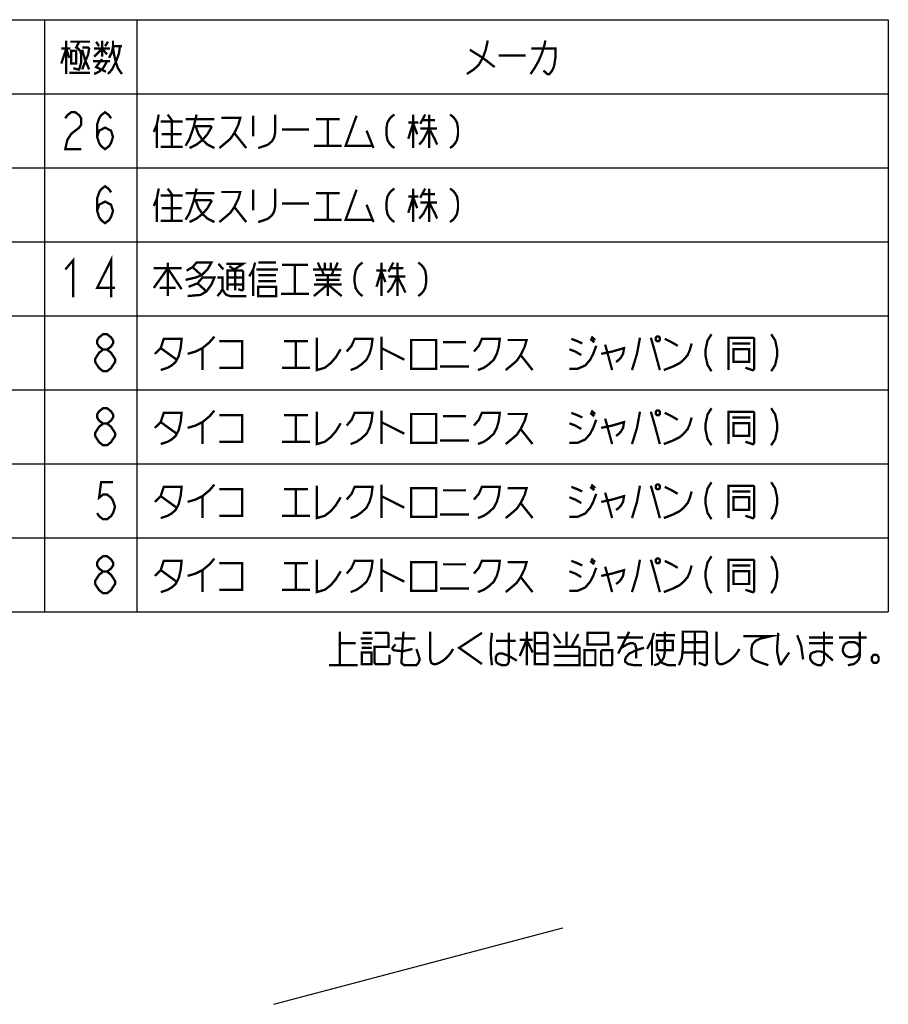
# Model space of a CAD drawing. Extents: x 77 to 816, y 33 to 540.
# Tile 3 of 21: x 406 to 556, y 33 to 204. Entities that reach past the tile are written whole.
import ezdxf

# ---------------------------------------------------------------- set-up
doc = ezdxf.new("R2010")
doc.units = 0
doc.header["$LTSCALE"] = 46.2
doc.layers.get('0').update_dxf_attribs({"linetype": 'CONTINUOUS'})
doc.layers.add('ALL_NOTE', color=7, linetype='CONTINUOUS')

msp = doc.modelspace()

# ---------------------------------------------------------------- linework, layer by layer
at = {"color": 2, "linetype": 'CONTINUOUS'}
for p, q in [((250.283, 203.633), (556.283, 203.633)), ((410.283, 203.633), (410.283, 101.233)), ((426.283, 203.633), (426.283, 101.233)), ((556.283, 203.633), (556.283, 101.233)), ((250.283, 190.833), (556.283, 190.833)), ((250.283, 178.033), (556.283, 178.033)), ((250.283, 165.233), (556.283, 165.233)), ((250.283, 152.433), (556.283, 152.433)), ((250.283, 139.633), (556.283, 139.633)), ((250.283, 126.833), (556.283, 126.833)), ((250.283, 114.033), (556.283, 114.033)), ((250.283, 101.233), (556.283, 101.233))]:
    msp.add_line(p, q, dxfattribs=at)
at = {"color": 7, "linetype": 'CONTINUOUS'}
msp.add_line((449.994, 33.337), (499.974, 46.565), dxfattribs=at)
at = {"layer": 'ALL_NOTE', "color": 2, "linetype": 'CONTINUOUS', "const_width": 0.4}
for points in [[(413.207, 196.033), (414.067, 198.633), (414.583, 197.033)], [(414.067, 200.033), (414.067, 194.233)], [(414.755, 199.833), (418.195, 199.833)], [(416.303, 199.833), (415.787, 198.833), (416.131, 198.633), (416.475, 198.233), (416.647, 197.633), (416.647, 196.233), (416.303, 195.033), (416.131, 195.033), (415.271, 195.233)], [(419.227, 199.833), (419.743, 199.033)], [(420.259, 200.033), (420.259, 197.233)], [(420.775, 199.033), (421.291, 199.833)], [(421.463, 197.033), (421.979, 198.033), (422.151, 199.033), (422.151, 200.033)], [(486.983, 200.033), (486.639, 198.433), (486.123, 197.033), (485.435, 195.833), (484.575, 195.033), (483.371, 194.233)], [(496.959, 200.033), (496.787, 199.233), (496.615, 198.633), (496.271, 197.633), (495.755, 196.433), (495.411, 195.833), (495.067, 195.233), (494.379, 194.233)], [(413.207, 198.633), (414.755, 198.633)], [(414.927, 198.233), (414.927, 196.033), (415.787, 196.033), (415.787, 198.233), (414.927, 198.233)], [(416.819, 198.833), (417.851, 198.833), (418.023, 198.633), (417.851, 197.633), (416.819, 195.033)], [(416.819, 198.433), (417.335, 196.633), (418.023, 195.033)], [(418.883, 197.233), (420.259, 198.633), (421.119, 197.633)], [(418.883, 198.633), (421.635, 198.633)], [(423.355, 199.033), (423.183, 197.833), (422.839, 196.833), (422.495, 196.033), (421.979, 195.033), (421.291, 194.233)], [(422.151, 199.033), (423.699, 199.033)], [(422.151, 198.833), (422.323, 197.633), (422.667, 196.233), (423.011, 195.233), (423.699, 194.233)], [(483.887, 198.433), (486.123, 197.033), (488.187, 195.433)], [(488.875, 197.433), (493.519, 197.433)], [(494.551, 198.633), (498.679, 198.633), (498.679, 197.033), (498.507, 195.833), (498.335, 195.233), (497.991, 194.633), (497.647, 194.233), (497.303, 194.233), (496.615, 194.833)], [(418.711, 196.433), (421.635, 196.433)], [(418.883, 194.233), (419.743, 194.633), (420.431, 195.233), (421.119, 196.433)], [(420.259, 196.833), (419.227, 195.433), (420.947, 194.633)], [(414.583, 194.433), (418.195, 194.433)], [(413.899, 186.567), (414.243, 187.1), (414.931, 187.633), (415.619, 187.633), (416.307, 187.1), (416.651, 186.567), (416.651, 185.5), (416.307, 184.967), (415.619, 184.433), (414.931, 183.9), (414.243, 182.833), (413.899, 181.233), (416.651, 181.233)], [(419.403, 183.367), (419.747, 184.433), (420.779, 184.967), (421.811, 184.433), (422.155, 183.367), (421.811, 182.3), (421.467, 181.767), (420.779, 181.233), (420.091, 181.767), (419.747, 182.3), (419.403, 183.367), (419.403, 185.5), (419.747, 186.567), (420.091, 187.1), (420.779, 187.633), (421.467, 187.1), (421.811, 186.567)], [(430.067, 187.233), (429.723, 185.433), (429.207, 184.233)], [(431.615, 187.233), (432.475, 186.033)], [(436.603, 187.233), (436.431, 186.433), (436.087, 185.033), (435.399, 183.033), (434.711, 181.833)], [(450.191, 187.233), (450.191, 184.033), (450.019, 183.233), (449.675, 182.633), (448.987, 182.033), (448.471, 181.833), (447.267, 181.433)], [(470.831, 187.233), (470.315, 186.833), (469.971, 186.433), (469.627, 185.833), (469.455, 184.833), (469.455, 183.833), (469.627, 182.833), (469.971, 182.233), (470.315, 181.833), (470.831, 181.433)], [(474.099, 187.233), (474.099, 181.433)], [(476.163, 187.233), (475.303, 185.633)], [(476.851, 187.233), (476.851, 181.433)], [(480.463, 187.233), (480.979, 186.833), (481.323, 186.433), (481.667, 185.833), (481.839, 184.833), (481.839, 183.833), (481.667, 182.833), (481.323, 182.233), (480.979, 181.833), (480.463, 181.433)], [(429.723, 185.433), (429.723, 181.433)], [(430.411, 186.033), (434.195, 186.033)], [(432.303, 186.033), (432.303, 181.633)], [(434.711, 186.433), (439.699, 186.433)], [(440.903, 186.633), (444.171, 186.633), (443.827, 185.433), (443.139, 184.033), (442.451, 183.033), (441.763, 182.433), (440.559, 181.433)], [(446.407, 187.033), (446.407, 183.433)], [(457.243, 186.433), (461.371, 186.433)], [(459.307, 186.433), (459.307, 181.833)], [(464.295, 187.033), (462.403, 181.833), (467.047, 181.833)], [(473.239, 185.833), (474.959, 185.833)], [(474.099, 185.833), (473.239, 183.033)], [(474.099, 185.633), (474.787, 183.833)], [(475.647, 186.233), (477.883, 186.233)], [(430.583, 183.833), (434.023, 183.833)], [(436.087, 185.233), (439.011, 185.233), (439.183, 185.033), (438.495, 183.833), (437.635, 182.833), (436.603, 182.033), (435.399, 181.433)], [(436.431, 185.233), (436.947, 183.833), (437.635, 182.833), (438.495, 182.033), (439.699, 181.433)], [(443.139, 184.033), (445.203, 181.433)], [(451.395, 184.633), (456.039, 184.633)], [(466.015, 184.433), (467.219, 181.433)], [(476.851, 184.833), (475.819, 182.833), (475.131, 182.033)], [(475.303, 184.833), (478.227, 184.833)], [(476.851, 184.833), (477.883, 182.833), (478.227, 182.033)], [(430.411, 181.633), (434.195, 181.633)], [(456.899, 181.833), (461.715, 181.833)], [(419.403, 170.567), (419.747, 171.633), (420.779, 172.167), (421.811, 171.633), (422.155, 170.567), (421.811, 169.5), (421.467, 168.967), (420.779, 168.433), (420.091, 168.967), (419.747, 169.5), (419.403, 170.567), (419.403, 172.7), (419.747, 173.767), (420.091, 174.3), (420.779, 174.833), (421.467, 174.3), (421.811, 173.767)], [(430.067, 174.433), (429.723, 172.633), (429.207, 171.433)], [(431.615, 174.433), (432.475, 173.233)], [(436.603, 174.433), (436.431, 173.633), (436.087, 172.233), (435.399, 170.233), (434.711, 169.033)], [(434.711, 173.633), (439.699, 173.633)], [(440.903, 173.833), (444.171, 173.833), (443.827, 172.633), (443.139, 171.233), (442.451, 170.233), (441.763, 169.633), (440.559, 168.633)], [(446.407, 174.233), (446.407, 170.633)], [(450.191, 174.433), (450.191, 171.233), (450.019, 170.433), (449.675, 169.833), (448.987, 169.233), (448.471, 169.033), (447.267, 168.633)], [(457.243, 173.633), (461.371, 173.633)], [(459.307, 173.633), (459.307, 169.033)], [(464.295, 174.233), (462.403, 169.033), (467.047, 169.033)], [(470.831, 174.433), (470.315, 174.033), (469.971, 173.633), (469.627, 173.033), (469.455, 172.033), (469.455, 171.033), (469.627, 170.033), (469.971, 169.433), (470.315, 169.033), (470.831, 168.633)], [(474.099, 174.433), (474.099, 168.633)], [(476.163, 174.433), (475.303, 172.833)], [(476.851, 174.433), (476.851, 168.633)], [(480.463, 174.433), (480.979, 174.033), (481.323, 173.633), (481.667, 173.033), (481.839, 172.033), (481.839, 171.033), (481.667, 170.033), (481.323, 169.433), (480.979, 169.033), (480.463, 168.633)], [(429.723, 172.633), (429.723, 168.633)], [(430.411, 173.233), (434.195, 173.233)], [(432.303, 173.233), (432.303, 168.833)], [(436.087, 172.433), (439.011, 172.433), (439.183, 172.233), (438.495, 171.033), (437.635, 170.033), (436.603, 169.233), (435.399, 168.633)], [(436.431, 172.433), (436.947, 171.033), (437.635, 170.033), (438.495, 169.233), (439.699, 168.633)], [(451.395, 171.833), (456.039, 171.833)], [(473.239, 173.033), (474.959, 173.033)], [(474.099, 173.033), (473.239, 170.233)], [(474.099, 172.833), (474.787, 171.033)], [(476.851, 172.033), (475.819, 170.033), (475.131, 169.233)], [(475.303, 172.033), (478.227, 172.033)], [(475.647, 173.433), (477.883, 173.433)], [(476.851, 172.033), (477.883, 170.033), (478.227, 169.233)], [(430.583, 171.033), (434.023, 171.033)], [(443.139, 171.233), (445.203, 168.633)], [(466.015, 171.633), (467.219, 168.633)], [(430.411, 168.833), (434.195, 168.833)], [(456.899, 169.033), (461.715, 169.033)], [(413.899, 160.433), (415.275, 162.033), (415.275, 155.633)], [(421.811, 155.633), (421.811, 162.033), (419.403, 157.233), (422.499, 157.233)], [(431.615, 161.633), (431.615, 155.833)], [(434.883, 160.233), (435.915, 160.833), (436.603, 161.633), (439.183, 161.633), (438.495, 160.433), (437.463, 159.433), (436.431, 159.033), (434.711, 158.633)], [(446.751, 161.633), (446.407, 160.433), (445.719, 159.233)], [(447.267, 161.633), (450.363, 161.633)], [(457.587, 161.633), (458.103, 160.433)], [(458.791, 161.633), (458.791, 160.433)], [(459.823, 161.633), (459.823, 160.433)], [(461.027, 161.633), (460.511, 160.433)], [(465.327, 161.633), (464.811, 161.233), (464.467, 160.833), (464.123, 160.233), (463.951, 159.233), (463.951, 158.233), (464.123, 157.233), (464.467, 156.633), (464.811, 156.233), (465.327, 155.833)], [(468.595, 161.633), (468.595, 155.833)], [(470.659, 161.633), (469.799, 160.033)], [(471.347, 161.633), (471.347, 155.833)], [(474.959, 161.633), (475.475, 161.233), (475.819, 160.833), (476.163, 160.233), (476.335, 159.233), (476.335, 158.233), (476.163, 157.233), (475.819, 156.633), (475.475, 156.233), (474.959, 155.833)], [(429.207, 157.233), (431.615, 160.633), (434.023, 157.033)], [(429.207, 160.633), (434.023, 160.633)], [(435.915, 160.833), (437.463, 159.433)], [(440.387, 161.433), (441.247, 160.433)], [(441.763, 161.433), (444.687, 161.433), (443.139, 160.433)], [(441.935, 156.833), (441.935, 160.233), (444.515, 160.233), (444.687, 160.033), (444.687, 157.033), (444.515, 156.833), (444.343, 156.833), (443.827, 157.033)], [(442.279, 161.033), (443.311, 160.233)], [(443.311, 160.233), (443.311, 156.833)], [(446.407, 160.433), (446.407, 155.833)], [(446.923, 160.433), (450.707, 160.433)], [(451.395, 161.233), (455.867, 161.233)], [(453.631, 161.233), (453.631, 156.233)], [(456.727, 160.433), (461.715, 160.433)], [(458.275, 160.433), (458.619, 159.433)], [(460.339, 160.433), (459.995, 159.433)], [(467.735, 160.233), (469.455, 160.233)], [(468.595, 160.233), (467.735, 157.433)], [(468.595, 160.033), (469.283, 158.233)], [(470.143, 160.633), (472.379, 160.633)], [(435.227, 157.433), (436.775, 158.033), (437.635, 159.033), (439.699, 159.033), (439.183, 157.833), (438.323, 156.633), (437.291, 156.033), (435.055, 155.833)], [(440.215, 159.033), (441.075, 159.033), (441.075, 157.033), (440.731, 156.433), (440.215, 155.833)], [(441.935, 159.033), (444.687, 159.033)], [(447.267, 159.433), (450.191, 159.433), (450.363, 159.433)], [(447.267, 158.433), (450.363, 158.433)], [(457.071, 159.433), (461.199, 159.433), (461.371, 159.433)], [(457.243, 158.633), (461.371, 158.633)], [(459.307, 159.433), (459.307, 155.833)], [(461.371, 159.433), (461.543, 159.433)], [(471.347, 159.233), (470.315, 157.233), (469.627, 156.433)], [(469.799, 159.233), (472.723, 159.233)], [(471.347, 159.233), (472.379, 157.233), (472.723, 156.433)], [(430.239, 157.233), (432.819, 157.233), (432.991, 157.233)], [(436.775, 158.033), (438.323, 156.633)], [(441.075, 157.033), (441.419, 156.433), (441.763, 156.033), (442.451, 155.833), (445.203, 155.833)], [(441.935, 157.833), (444.687, 157.833)], [(447.267, 157.433), (447.267, 155.833), (450.363, 155.833), (450.363, 157.433), (447.267, 157.433)], [(456.899, 155.833), (459.307, 157.833), (461.715, 155.833)], [(456.899, 157.833), (461.715, 157.833)], [(451.223, 156.233), (456.039, 156.233)], [(420.435, 146.567), (419.747, 147.1), (419.403, 147.633), (419.403, 148.167), (419.747, 148.7), (420.435, 149.233), (421.123, 149.233), (421.811, 148.7), (422.155, 148.167), (422.155, 147.633), (421.811, 147.1), (421.123, 146.567)], [(429.379, 145.833), (430.411, 146.833), (430.927, 148.433), (434.023, 148.433), (433.851, 146.833), (433.507, 145.433), (432.991, 144.433), (432.303, 143.833), (431.615, 143.433), (430.411, 143.033)], [(435.055, 145.833), (436.431, 146.233), (437.635, 146.833), (438.839, 147.833), (439.699, 148.833)], [(440.559, 148.033), (444.515, 148.033), (444.515, 143.433), (440.559, 143.433)], [(451.739, 148.033), (455.867, 148.033)], [(453.803, 148.033), (453.803, 143.433)], [(457.415, 148.633), (457.415, 143.033), (458.791, 143.433), (459.823, 144.233), (460.683, 145.233), (461.543, 146.633)], [(462.575, 146.233), (463.435, 147.233), (463.951, 148.433), (467.047, 148.433), (466.875, 147.033), (466.531, 145.833), (466.015, 144.833), (465.155, 144.033), (464.295, 143.433), (463.263, 143.033)], [(468.595, 148.833), (468.595, 143.033)], [(473.755, 148.233), (473.755, 143.233), (478.055, 143.233), (478.055, 148.233), (473.755, 148.233)], [(484.591, 146.233), (485.451, 147.233), (485.967, 148.433), (489.063, 148.433), (488.891, 147.033), (488.547, 145.833), (488.031, 144.833), (487.171, 144.033), (486.311, 143.433), (485.279, 143.033)], [(490.439, 148.233), (493.707, 148.233), (493.363, 147.033), (492.675, 145.633), (491.987, 144.633), (491.299, 144.033), (490.095, 143.033)], [(501.447, 148.433), (502.479, 148.033), (503.339, 147.633)], [(504.715, 148.433), (505.403, 147.833)], [(504.887, 148.833), (505.575, 148.233)], [(513.315, 148.633), (512.799, 145.833), (511.939, 143.033)], [(515.207, 148.633), (515.895, 146.233), (516.755, 143.033)], [(516.239, 148.833), (516.067, 148.633), (516.067, 148.233), (516.239, 148.033), (516.583, 148.033), (516.755, 148.233), (516.755, 148.633), (516.583, 148.833), (516.239, 148.833)], [(517.615, 148.433), (518.819, 147.833), (519.851, 147.233)], [(525.699, 149.233), (525.011, 148.167), (524.667, 146.567), (524.667, 145.5), (525.011, 143.9), (525.699, 142.833)], [(528.623, 143.033), (528.623, 148.633), (532.923, 148.633), (533.095, 148.433), (533.095, 143.233), (532.923, 143.033), (532.751, 143.033), (531.547, 143.433)], [(536.019, 149.233), (536.707, 148.167), (537.051, 146.567), (537.051, 145.5), (536.707, 143.9), (536.019, 142.833)], [(420.435, 142.833), (419.747, 143.367), (419.403, 143.9), (419.059, 144.433), (419.059, 144.967), (419.403, 145.5), (419.747, 146.033), (420.435, 146.567), (421.123, 146.567), (421.811, 146.033), (422.155, 145.5), (422.499, 144.967), (422.499, 144.433), (422.155, 143.9), (421.811, 143.367), (421.123, 142.833), (420.435, 142.833)], [(430.411, 146.833), (433.163, 144.833)], [(437.635, 146.833), (437.635, 143.033)], [(468.595, 146.833), (472.551, 144.833)], [(479.259, 147.833), (483.215, 147.833)], [(501.103, 143.233), (502.479, 143.233), (503.855, 143.833), (504.715, 144.833), (505.231, 145.833), (505.747, 147.233)], [(501.103, 146.633), (502.135, 146.233), (503.167, 145.633)], [(506.607, 145.833), (508.499, 146.233), (510.563, 146.833), (510.391, 145.833), (510.047, 145.233), (509.703, 144.833), (509.187, 144.433)], [(507.295, 147.433), (507.639, 146.233)], [(517.443, 143.033), (518.991, 143.633), (520.195, 144.233), (520.883, 144.833), (521.571, 145.633), (521.915, 146.433), (522.259, 147.633)], [(529.311, 147.633), (532.407, 147.633)], [(529.483, 146.633), (529.483, 144.433), (532.235, 144.433), (532.235, 146.633), (529.483, 146.633)], [(492.675, 145.633), (494.739, 143.033)], [(507.639, 146.233), (508.499, 143.033)], [(451.395, 143.433), (456.211, 143.433)], [(478.743, 143.633), (483.731, 143.633)], [(420.435, 133.767), (419.747, 134.3), (419.403, 134.833), (419.403, 135.367), (419.747, 135.9), (420.435, 136.433), (421.123, 136.433), (421.811, 135.9), (422.155, 135.367), (422.155, 134.833), (421.811, 134.3), (421.123, 133.767)], [(525.699, 136.433), (525.011, 135.367), (524.667, 133.767), (524.667, 132.7), (525.011, 131.1), (525.699, 130.033)], [(536.019, 136.433), (536.707, 135.367), (537.051, 133.767), (537.051, 132.7), (536.707, 131.1), (536.019, 130.033)], [(429.379, 133.033), (430.411, 134.033), (430.927, 135.633), (434.023, 135.633), (433.851, 134.033), (433.507, 132.633), (432.991, 131.633), (432.303, 131.033), (431.615, 130.633), (430.411, 130.233)], [(435.055, 133.033), (436.431, 133.433), (437.635, 134.033), (438.839, 135.033), (439.699, 136.033)], [(440.559, 135.233), (444.515, 135.233), (444.515, 130.633), (440.559, 130.633)], [(451.739, 135.233), (455.867, 135.233)], [(453.803, 135.233), (453.803, 130.633)], [(457.415, 135.833), (457.415, 130.233), (458.791, 130.633), (459.823, 131.433), (460.683, 132.433), (461.543, 133.833)], [(462.575, 133.433), (463.435, 134.433), (463.951, 135.633), (467.047, 135.633), (466.875, 134.233), (466.531, 133.033), (466.015, 132.033), (465.155, 131.233), (464.295, 130.633), (463.263, 130.233)], [(468.595, 136.033), (468.595, 130.233)], [(473.755, 135.433), (473.755, 130.433), (478.055, 130.433), (478.055, 135.433), (473.755, 135.433)], [(479.259, 135.033), (483.215, 135.033)], [(484.591, 133.433), (485.451, 134.433), (485.967, 135.633), (489.063, 135.633), (488.891, 134.233), (488.547, 133.033), (488.031, 132.033), (487.171, 131.233), (486.311, 130.633), (485.279, 130.233)], [(490.439, 135.433), (493.707, 135.433), (493.363, 134.233), (492.675, 132.833), (491.987, 131.833), (491.299, 131.233), (490.095, 130.233)], [(501.103, 130.433), (502.479, 130.433), (503.855, 131.033), (504.715, 132.033), (505.231, 133.033), (505.747, 134.433)], [(501.447, 135.633), (502.479, 135.233), (503.339, 134.833)], [(504.715, 135.633), (505.403, 135.033)], [(504.887, 136.033), (505.575, 135.433)], [(507.295, 134.633), (507.639, 133.433)], [(513.315, 135.833), (512.799, 133.033), (511.939, 130.233)], [(515.207, 135.833), (515.895, 133.433), (516.755, 130.233)], [(516.239, 136.033), (516.067, 135.833), (516.067, 135.433), (516.239, 135.233), (516.583, 135.233), (516.755, 135.433), (516.755, 135.833), (516.583, 136.033), (516.239, 136.033)], [(517.443, 130.233), (518.991, 130.833), (520.195, 131.433), (520.883, 132.033), (521.571, 132.833), (521.915, 133.633), (522.259, 134.833)], [(517.615, 135.633), (518.819, 135.033), (519.851, 134.433)], [(528.623, 130.233), (528.623, 135.833), (532.923, 135.833), (533.095, 135.633), (533.095, 130.433), (532.923, 130.233), (532.751, 130.233), (531.547, 130.633)], [(529.311, 134.833), (532.407, 134.833)], [(420.435, 130.033), (419.747, 130.567), (419.403, 131.1), (419.059, 131.633), (419.059, 132.167), (419.403, 132.7), (419.747, 133.233), (420.435, 133.767), (421.123, 133.767), (421.811, 133.233), (422.155, 132.7), (422.499, 132.167), (422.499, 131.633), (422.155, 131.1), (421.811, 130.567), (421.123, 130.033), (420.435, 130.033)], [(430.411, 134.033), (433.163, 132.033)], [(437.635, 134.033), (437.635, 130.233)], [(468.595, 134.033), (472.551, 132.033)], [(492.675, 132.833), (494.739, 130.233)], [(501.103, 133.833), (502.135, 133.433), (503.167, 132.833)], [(506.607, 133.033), (508.499, 133.433), (510.563, 134.033), (510.391, 133.033), (510.047, 132.433), (509.703, 132.033), (509.187, 131.633)], [(507.639, 133.433), (508.499, 130.233)], [(529.483, 133.833), (529.483, 131.633), (532.235, 131.633), (532.235, 133.833), (529.483, 133.833)], [(451.395, 130.633), (456.211, 130.633)], [(478.743, 130.833), (483.731, 130.833)], [(422.155, 123.633), (420.091, 123.633), (419.747, 120.967), (420.435, 121.5), (421.123, 121.5), (421.811, 120.967), (422.155, 120.433), (422.499, 119.367), (422.155, 118.3), (421.811, 117.767), (421.123, 117.233), (420.435, 117.233), (419.747, 117.767), (419.403, 118.3)], [(429.379, 120.233), (430.411, 121.233), (430.927, 122.833), (434.023, 122.833), (433.851, 121.233), (433.507, 119.833), (432.991, 118.833), (432.303, 118.233), (431.615, 117.833), (430.411, 117.433)], [(435.055, 120.233), (436.431, 120.633), (437.635, 121.233), (438.839, 122.233), (439.699, 123.233)], [(440.559, 122.433), (444.515, 122.433), (444.515, 117.833), (440.559, 117.833)], [(451.739, 122.433), (455.867, 122.433)], [(453.803, 122.433), (453.803, 117.833)], [(457.415, 123.033), (457.415, 117.433), (458.791, 117.833), (459.823, 118.633), (460.683, 119.633), (461.543, 121.033)], [(462.575, 120.633), (463.435, 121.633), (463.951, 122.833), (467.047, 122.833), (466.875, 121.433), (466.531, 120.233), (466.015, 119.233), (465.155, 118.433), (464.295, 117.833), (463.263, 117.433)], [(468.595, 123.233), (468.595, 117.433)], [(473.755, 122.633), (473.755, 117.633), (478.055, 117.633), (478.055, 122.633), (473.755, 122.633)], [(484.591, 120.633), (485.451, 121.633), (485.967, 122.833), (489.063, 122.833), (488.891, 121.433), (488.547, 120.233), (488.031, 119.233), (487.171, 118.433), (486.311, 117.833), (485.279, 117.433)], [(490.439, 122.633), (493.707, 122.633), (493.363, 121.433), (492.675, 120.033), (491.987, 119.033), (491.299, 118.433), (490.095, 117.433)], [(501.447, 122.833), (502.479, 122.433), (503.339, 122.033)], [(504.715, 122.833), (505.403, 122.233)], [(504.887, 123.233), (505.575, 122.633)], [(513.315, 123.033), (512.799, 120.233), (511.939, 117.433)], [(515.207, 123.033), (515.895, 120.633), (516.755, 117.433)], [(516.239, 123.233), (516.067, 123.033), (516.067, 122.633), (516.239, 122.433), (516.583, 122.433), (516.755, 122.633), (516.755, 123.033), (516.583, 123.233), (516.239, 123.233)], [(517.615, 122.833), (518.819, 122.233), (519.851, 121.633)], [(525.699, 123.633), (525.011, 122.567), (524.667, 120.967), (524.667, 119.9), (525.011, 118.3), (525.699, 117.233)], [(528.623, 117.433), (528.623, 123.033), (532.923, 123.033), (533.095, 122.833), (533.095, 117.633), (532.923, 117.433), (532.751, 117.433), (531.547, 117.833)], [(536.019, 123.633), (536.707, 122.567), (537.051, 120.967), (537.051, 119.9), (536.707, 118.3), (536.019, 117.233)], [(430.411, 121.233), (433.163, 119.233)], [(437.635, 121.233), (437.635, 117.433)], [(468.595, 121.233), (472.551, 119.233)], [(479.259, 122.233), (483.215, 122.233)], [(501.103, 117.633), (502.479, 117.633), (503.855, 118.233), (504.715, 119.233), (505.231, 120.233), (505.747, 121.633)], [(501.103, 121.033), (502.135, 120.633), (503.167, 120.033)], [(506.607, 120.233), (508.499, 120.633), (510.563, 121.233), (510.391, 120.233), (510.047, 119.633), (509.703, 119.233), (509.187, 118.833)], [(507.295, 121.833), (507.639, 120.633)], [(517.443, 117.433), (518.991, 118.033), (520.195, 118.633), (520.883, 119.233), (521.571, 120.033), (521.915, 120.833), (522.259, 122.033)], [(529.311, 122.033), (532.407, 122.033)], [(529.483, 121.033), (529.483, 118.833), (532.235, 118.833), (532.235, 121.033), (529.483, 121.033)], [(492.675, 120.033), (494.739, 117.433)], [(507.639, 120.633), (508.499, 117.433)], [(451.395, 117.833), (456.211, 117.833)], [(478.743, 118.033), (483.731, 118.033)], [(420.435, 108.167), (419.747, 108.7), (419.403, 109.233), (419.403, 109.767), (419.747, 110.3), (420.435, 110.833), (421.123, 110.833), (421.811, 110.3), (422.155, 109.767), (422.155, 109.233), (421.811, 108.7), (421.123, 108.167)], [(525.699, 110.833), (525.011, 109.767), (524.667, 108.167), (524.667, 107.1), (525.011, 105.5), (525.699, 104.433)], [(536.019, 110.833), (536.707, 109.767), (537.051, 108.167), (537.051, 107.1), (536.707, 105.5), (536.019, 104.433)], [(429.379, 107.433), (430.411, 108.433), (430.927, 110.033), (434.023, 110.033), (433.851, 108.433), (433.507, 107.033), (432.991, 106.033), (432.303, 105.433), (431.615, 105.033), (430.411, 104.633)], [(435.055, 107.433), (436.431, 107.833), (437.635, 108.433), (438.839, 109.433), (439.699, 110.433)], [(440.559, 109.633), (444.515, 109.633), (444.515, 105.033), (440.559, 105.033)], [(451.739, 109.633), (455.867, 109.633)], [(453.803, 109.633), (453.803, 105.033)], [(457.415, 110.233), (457.415, 104.633), (458.791, 105.033), (459.823, 105.833), (460.683, 106.833), (461.543, 108.233)], [(462.575, 107.833), (463.435, 108.833), (463.951, 110.033), (467.047, 110.033), (466.875, 108.633), (466.531, 107.433), (466.015, 106.433), (465.155, 105.633), (464.295, 105.033), (463.263, 104.633)], [(468.595, 110.433), (468.595, 104.633)], [(473.755, 109.833), (473.755, 104.833), (478.055, 104.833), (478.055, 109.833), (473.755, 109.833)], [(479.259, 109.433), (483.215, 109.433)], [(484.591, 107.833), (485.451, 108.833), (485.967, 110.033), (489.063, 110.033), (488.891, 108.633), (488.547, 107.433), (488.031, 106.433), (487.171, 105.633), (486.311, 105.033), (485.279, 104.633)], [(490.439, 109.833), (493.707, 109.833), (493.363, 108.633), (492.675, 107.233), (491.987, 106.233), (491.299, 105.633), (490.095, 104.633)], [(501.103, 104.833), (502.479, 104.833), (503.855, 105.433), (504.715, 106.433), (505.231, 107.433), (505.747, 108.833)], [(501.447, 110.033), (502.479, 109.633), (503.339, 109.233)], [(504.715, 110.033), (505.403, 109.433)], [(504.887, 110.433), (505.575, 109.833)], [(507.295, 109.033), (507.639, 107.833)], [(513.315, 110.233), (512.799, 107.433), (511.939, 104.633)], [(515.207, 110.233), (515.895, 107.833), (516.755, 104.633)], [(516.239, 110.433), (516.067, 110.233), (516.067, 109.833), (516.239, 109.633), (516.583, 109.633), (516.755, 109.833), (516.755, 110.233), (516.583, 110.433), (516.239, 110.433)], [(517.443, 104.633), (518.991, 105.233), (520.195, 105.833), (520.883, 106.433), (521.571, 107.233), (521.915, 108.033), (522.259, 109.233)], [(517.615, 110.033), (518.819, 109.433), (519.851, 108.833)], [(528.623, 104.633), (528.623, 110.233), (532.923, 110.233), (533.095, 110.033), (533.095, 104.833), (532.923, 104.633), (532.751, 104.633), (531.547, 105.033)], [(529.311, 109.233), (532.407, 109.233)], [(420.435, 104.433), (419.747, 104.967), (419.403, 105.5), (419.059, 106.033), (419.059, 106.567), (419.403, 107.1), (419.747, 107.633), (420.435, 108.167), (421.123, 108.167), (421.811, 107.633), (422.155, 107.1), (422.499, 106.567), (422.499, 106.033), (422.155, 105.5), (421.811, 104.967), (421.123, 104.433), (420.435, 104.433)], [(430.411, 108.433), (433.163, 106.433)], [(437.635, 108.433), (437.635, 104.633)], [(468.595, 108.433), (472.551, 106.433)], [(492.675, 107.233), (494.739, 104.633)], [(501.103, 108.233), (502.135, 107.833), (503.167, 107.233)], [(506.607, 107.433), (508.499, 107.833), (510.563, 108.433), (510.391, 107.433), (510.047, 106.833), (509.703, 106.433), (509.187, 106.033)], [(507.639, 107.833), (508.499, 104.633)], [(529.483, 108.233), (529.483, 106.033), (532.235, 106.033), (532.235, 108.233), (529.483, 108.233)], [(451.395, 105.033), (456.211, 105.033)], [(478.743, 105.233), (483.731, 105.233)], [(461.392, 91.987), (461.392, 97.787)], [(465.348, 97.587), (466.896, 97.587)], [(467.412, 97.587), (469.648, 97.587), (469.82, 97.387), (469.82, 95.187), (467.412, 95.187), (467.412, 92.387), (467.584, 92.187), (469.82, 92.187), (469.992, 92.387), (469.992, 93.787)], [(472.4, 97.787), (472.056, 92.587), (472.056, 92.387), (472.228, 92.187), (472.572, 91.987), (474.636, 91.987), (474.98, 92.387), (475.152, 92.787), (475.152, 93.187), (474.98, 93.787), (474.636, 94.787)], [(477.044, 97.787), (477.044, 92.987), (477.216, 92.387), (477.56, 92.187), (478.076, 92.187), (478.592, 92.387), (479.28, 92.787), (479.968, 93.387), (480.484, 93.987), (481, 94.787)], [(485.988, 97.587), (482.032, 94.987), (485.988, 92.187)], [(487.708, 97.587), (487.536, 95.987), (487.536, 93.587), (487.708, 91.987)], [(490.632, 97.587), (490.632, 92.587), (490.46, 92.187), (490.116, 91.987), (489.428, 91.987), (488.912, 92.187), (488.568, 92.387), (488.396, 92.787), (488.396, 93.387), (488.568, 93.787), (488.912, 93.987), (489.6, 93.987), (490.116, 93.787), (490.632, 93.587), (492.008, 92.787)], [(493.728, 97.787), (493.728, 91.987)], [(495.104, 97.587), (495.104, 92.187), (497.34, 92.187), (497.34, 97.387), (497.168, 97.587), (495.104, 97.587)], [(498.372, 97.387), (499.576, 95.787)], [(500.608, 95.187), (500.608, 97.787)], [(501.468, 95.187), (502.672, 97.387)], [(504.22, 97.587), (504.22, 95.587), (507.832, 95.587), (507.832, 97.587), (504.22, 97.587)], [(511.444, 97.787), (509.552, 93.987)], [(515.744, 97.587), (515.4, 96.387), (514.54, 94.787)], [(517.636, 97.787), (517.636, 94.387), (517.464, 93.387), (517.12, 92.787), (516.432, 92.187), (515.744, 91.987)], [(516.088, 97.187), (519.356, 97.187)], [(520.044, 91.987), (520.56, 93.187), (520.732, 94.787), (520.732, 97.787), (524.688, 97.787), (524.86, 97.587), (524.86, 92.187), (524.688, 91.987), (524.516, 91.987), (523.484, 92.387)], [(522.796, 97.787), (522.796, 91.987)], [(526.58, 97.787), (526.58, 92.987), (526.752, 92.387), (527.096, 92.187), (527.612, 92.187), (528.128, 92.387), (528.816, 92.787), (529.504, 93.387), (530.02, 93.987), (530.536, 94.787)], [(531.224, 96.987), (535.868, 96.987), (534.148, 96.587), (533.288, 96.187), (532.772, 95.587), (532.6, 94.787), (532.6, 93.787), (532.772, 93.187), (533.288, 92.787), (534.32, 92.387), (535.524, 91.987)], [(537.244, 97.587), (537.072, 95.387), (537.072, 94.187), (537.416, 92.587), (537.588, 92.187), (537.76, 92.187), (539.136, 94.187)], [(540.512, 97.187), (541.2, 95.387), (541.544, 92.987)], [(545.156, 97.787), (545.156, 92.787), (544.984, 92.387), (544.64, 91.987), (544.124, 91.987), (543.608, 92.187), (543.264, 92.387), (542.92, 92.787), (542.748, 93.187), (542.748, 93.587), (542.92, 93.987), (543.264, 94.187), (543.952, 94.387), (544.468, 94.387), (545.156, 94.187), (546.704, 92.787)], [(551.348, 97.787), (551.348, 93.587), (551.176, 92.987), (550.832, 92.587), (550.316, 92.187), (549.284, 91.987)], [(461.392, 95.787), (464.144, 95.787)], [(465.004, 96.587), (467.068, 96.587)], [(465.176, 95.787), (466.896, 95.787)], [(471.024, 95.587), (470.508, 94.987), (470.508, 94.787), (470.68, 94.587), (472.228, 94.387), (473.948, 94.787)], [(470.852, 96.587), (474.464, 96.587)], [(488.396, 96.187), (491.836, 96.187)], [(492.524, 93.587), (493.728, 96.387), (494.76, 94.187)], [(492.524, 96.387), (494.76, 96.387)], [(495.104, 95.787), (497.34, 95.787)], [(498.372, 95.187), (502.844, 95.187)], [(502.844, 95.187), (502.844, 91.987), (498.372, 91.987)], [(509.38, 96.787), (513.852, 96.787)], [(510.068, 94.987), (511.1, 95.587), (511.616, 95.787), (512.132, 95.787), (512.476, 95.587), (512.648, 94.987), (512.648, 93.187)], [(515.4, 96.387), (515.4, 91.987)], [(516.26, 96.187), (519.012, 96.187), (519.012, 94.587), (516.26, 94.587), (516.26, 96.187)], [(520.732, 95.987), (524.86, 95.987)], [(542.576, 96.787), (546.704, 96.787)], [(542.576, 95.787), (546.704, 95.787)], [(547.736, 96.787), (552.552, 96.787)], [(551.348, 94.387), (551.176, 93.987), (550.832, 93.587), (550.144, 93.387), (549.456, 93.387), (548.94, 93.587), (548.596, 93.987), (548.424, 94.387), (548.424, 94.787), (548.596, 95.387), (548.94, 95.787), (549.456, 95.987), (550.316, 95.987), (550.832, 95.787), (551.176, 95.387), (551.348, 94.987)], [(465.176, 94.987), (466.896, 94.987)], [(465.176, 92.187), (466.896, 92.187), (466.896, 94.187), (465.176, 94.187), (465.176, 92.187)], [(495.104, 93.987), (497.34, 93.987)], [(498.544, 93.587), (502.844, 93.587)], [(503.704, 94.587), (503.704, 91.987), (505.596, 91.987), (505.596, 94.587), (503.704, 94.587)], [(506.628, 94.587), (506.628, 91.987)], [(508.52, 91.987), (508.52, 94.587), (506.628, 94.587)], [(514.024, 94.987), (512.648, 94.587), (511.444, 93.987), (510.928, 93.387), (510.756, 92.987), (510.756, 92.587), (511.272, 92.187), (512.304, 91.987), (513.68, 91.987)], [(516.26, 93.987), (516.604, 93.187), (517.12, 92.387), (518.152, 91.987), (519.528, 91.987)], [(520.732, 94.187), (524.86, 94.187)], [(554.272, 93.787), (553.756, 93.787), (553.412, 93.387), (553.412, 92.787), (553.756, 92.387), (554.272, 92.387), (554.616, 92.787), (554.616, 93.387), (554.272, 93.787)], [(459.5, 91.987), (464.488, 91.987)], [(506.628, 91.987), (508.52, 91.987)]]:
    msp.add_lwpolyline(points, dxfattribs=at)

doc.saveas('drawing.dxf')
